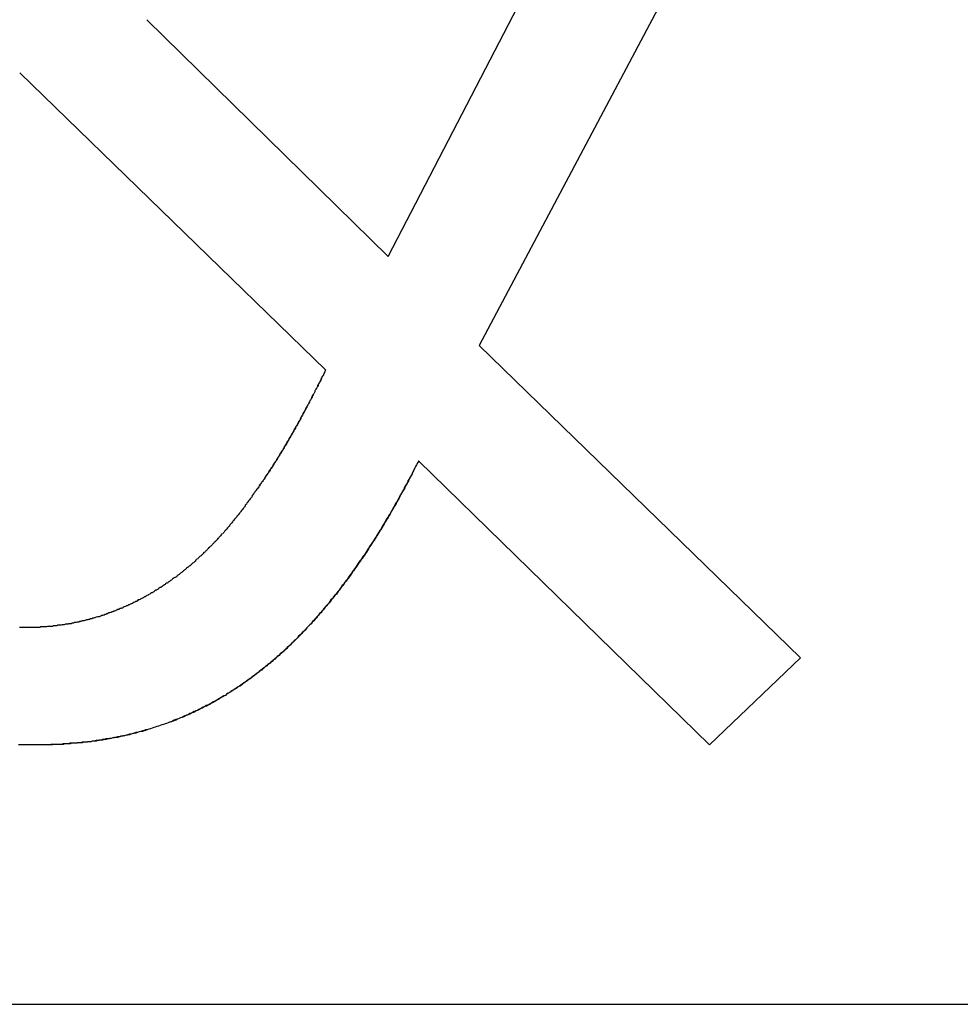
# Model space of a CAD drawing. Extents: x 1917 to 3682, y 1570 to 2675.
# Tile 97 of 166: x 1989.4 to 1991.14, y 2402.95 to 2404.78. Entities that reach past the tile are written whole.
import ezdxf

# ---------------------------------------------------------------- set-up
doc = ezdxf.new("R2010")
doc.units = 0
doc.header["$MEASUREMENT"] = 0
doc.layers.add('KF_SEQUENZA_10_NW_FRONT', color=7, linetype='CONTINUOUS')
doc.layers.add('KF_SEQUENZA_5_NW_REAR', color=7, linetype='CONTINUOUS')

# ---------------------------------------------------------------- blocks, each defined once
blk = doc.blocks.new('KF_SEQUENZA_5_NW_FRONT')
at = {"layer": 'KF_SEQUENZA_10_NW_FRONT'}
for p, q in [((-113.1958, -248.0996), (-112.8536, -247.4387)), ((-113.1958, -248.0996), (-112.8536, -247.4387)), ((-112.5889, -247.4387), (-113.0266, -248.2646)), ((-112.5889, -247.4387), (-113.0266, -248.2646)), ((-113.6435, -247.6602), (-113.1958, -248.0996)), ((-113.6435, -247.6602), (-113.1958, -248.0996)), ((-113.8795, -247.7587), (-113.3118, -248.3102)), ((-113.8795, -247.7587), (-113.3118, -248.3102)), ((-113.0266, -248.2646), (-112.4305, -248.8445)), ((-113.0266, -248.2646), (-112.4305, -248.8445)), ((-112.5995, -249.0059), (-113.1394, -248.4789)), ((-112.5995, -249.0059), (-113.1394, -248.4789)), ((-112.4305, -248.8445), (-112.5995, -249.0059)), ((-112.4305, -248.8445), (-112.5995, -249.0059)), ((-110.5963, -249.4875), (-115.1008, -249.4875)), ((-110.5963, -249.4875), (-115.1008, -249.4875))]:
    blk.add_line(p, q, dxfattribs=at)
for points in [[(-113.862, -249.006, 0), (-113.866, -249.006, 0), (-113.87, -249.006, 0), (-113.874, -249.006, 0), (-113.878, -249.006, 0), (-113.882, -249.006, 0)], [(-113.862, -249.006, 0), (-113.866, -249.006, 0), (-113.87, -249.006, 0), (-113.874, -249.006, 0), (-113.878, -249.006, 0), (-113.882, -249.006, 0)], [(-113.869, -248.788, 0), (-113.872, -248.788, 0), (-113.874, -248.788, 0), (-113.877, -248.788, 0), (-113.88, -248.788, 0)], [(-113.869, -248.788, 0), (-113.872, -248.788, 0), (-113.874, -248.788, 0), (-113.877, -248.788, 0), (-113.88, -248.788, 0)], [(-113.312, -248.31, 0), (-113.313, -248.312, 0), (-113.314, -248.314, 0), (-113.314, -248.315, 0), (-113.315, -248.317, 0), (-113.316, -248.319, 0), (-113.317, -248.321, 0), (-113.318, -248.322, 0), (-113.319, -248.324, 0), (-113.32, -248.326, 0), (-113.32, -248.327, 0), (-113.321, -248.329, 0), (-113.322, -248.331, 0), (-113.323, -248.333, 0), (-113.324, -248.334, 0), (-113.325, -248.336, 0), (-113.326, -248.338, 0), (-113.326, -248.339, 0), (-113.327, -248.341, 0), (-113.328, -248.343, 0), (-113.329, -248.344, 0), (-113.33, -248.346, 0), (-113.331, -248.348, 0), (-113.332, -248.349, 0), (-113.332, -248.351, 0), (-113.333, -248.353, 0), (-113.334, -248.354, 0), (-113.335, -248.356, 0), (-113.336, -248.357, 0), (-113.337, -248.359, 0), (-113.337, -248.361, 0), (-113.338, -248.362, 0), (-113.339, -248.364, 0), (-113.34, -248.366, 0), (-113.341, -248.367, 0), (-113.342, -248.369, 0), (-113.342, -248.37, 0), (-113.343, -248.372, 0), (-113.344, -248.374, 0), (-113.345, -248.375, 0), (-113.346, -248.377, 0), (-113.347, -248.378, 0), (-113.347, -248.38, 0), (-113.348, -248.381, 0), (-113.349, -248.383, 0), (-113.35, -248.385, 0), (-113.351, -248.386, 0), (-113.352, -248.388, 0), (-113.353, -248.389, 0), (-113.353, -248.391, 0), (-113.354, -248.392, 0), (-113.355, -248.394, 0), (-113.356, -248.395, 0), (-113.357, -248.397, 0), (-113.358, -248.399, 0), (-113.358, -248.4, 0), (-113.359, -248.402, 0), (-113.36, -248.403, 0), (-113.361, -248.405, 0), (-113.362, -248.406, 0), (-113.363, -248.408, 0), (-113.363, -248.409, 0), (-113.364, -248.411, 0), (-113.365, -248.412, 0), (-113.366, -248.414, 0), (-113.367, -248.415, 0), (-113.368, -248.417, 0), (-113.368, -248.418, 0), (-113.369, -248.42, 0), (-113.37, -248.421, 0), (-113.371, -248.423, 0), (-113.372, -248.424, 0), (-113.373, -248.426, 0), (-113.373, -248.427, 0), (-113.374, -248.429, 0), (-113.375, -248.43, 0), (-113.376, -248.432, 0), (-113.377, -248.433, 0), (-113.378, -248.434, 0), (-113.378, -248.436, 0), (-113.379, -248.437, 0), (-113.38, -248.439, 0), (-113.381, -248.44, 0), (-113.382, -248.442, 0), (-113.383, -248.443, 0), (-113.384, -248.445, 0), (-113.384, -248.446, 0), (-113.385, -248.448, 0), (-113.386, -248.449, 0), (-113.387, -248.45, 0), (-113.388, -248.452, 0), (-113.389, -248.453, 0), (-113.389, -248.455, 0), (-113.39, -248.456, 0), (-113.391, -248.458, 0), (-113.392, -248.459, 0), (-113.393, -248.46, 0), (-113.394, -248.462, 0), (-113.395, -248.463, 0), (-113.395, -248.465, 0), (-113.396, -248.466, 0), (-113.397, -248.467, 0), (-113.398, -248.469, 0), (-113.399, -248.47, 0), (-113.4, -248.472, 0), (-113.401, -248.473, 0), (-113.401, -248.474, 0), (-113.402, -248.476, 0), (-113.403, -248.477, 0), (-113.404, -248.479, 0), (-113.405, -248.48, 0), (-113.406, -248.481, 0), (-113.407, -248.483, 0), (-113.408, -248.484, 0), (-113.408, -248.485, 0), (-113.409, -248.487, 0), (-113.41, -248.488, 0), (-113.411, -248.49, 0), (-113.412, -248.491, 0), (-113.413, -248.492, 0), (-113.414, -248.494, 0), (-113.415, -248.495, 0), (-113.415, -248.496, 0), (-113.416, -248.498, 0), (-113.417, -248.499, 0), (-113.418, -248.5, 0), (-113.419, -248.502, 0), (-113.42, -248.503, 0), (-113.421, -248.504, 0), (-113.422, -248.506, 0), (-113.423, -248.507, 0), (-113.424, -248.508, 0), (-113.424, -248.51, 0), (-113.425, -248.511, 0), (-113.426, -248.513, 0), (-113.427, -248.514, 0), (-113.428, -248.515, 0), (-113.429, -248.517, 0), (-113.43, -248.518, 0), (-113.431, -248.519, 0), (-113.432, -248.521, 0), (-113.433, -248.522, 0), (-113.434, -248.523, 0), (-113.434, -248.525, 0), (-113.435, -248.526, 0), (-113.436, -248.527, 0), (-113.437, -248.528, 0), (-113.438, -248.53, 0), (-113.439, -248.531, 0), (-113.44, -248.532, 0), (-113.441, -248.534, 0), (-113.442, -248.535, 0), (-113.443, -248.536, 0), (-113.444, -248.538, 0), (-113.445, -248.539, 0), (-113.446, -248.54, 0), (-113.447, -248.542, 0), (-113.448, -248.543, 0), (-113.448, -248.544, 0), (-113.449, -248.546, 0)], [(-113.312, -248.31, 0), (-113.313, -248.312, 0), (-113.314, -248.314, 0), (-113.314, -248.315, 0), (-113.315, -248.317, 0), (-113.316, -248.319, 0), (-113.317, -248.321, 0), (-113.318, -248.322, 0), (-113.319, -248.324, 0), (-113.32, -248.326, 0), (-113.321, -248.328, 0), (-113.321, -248.329, 0), (-113.322, -248.331, 0), (-113.323, -248.333, 0), (-113.324, -248.334, 0), (-113.325, -248.336, 0), (-113.326, -248.338, 0), (-113.327, -248.339, 0), (-113.327, -248.341, 0), (-113.328, -248.343, 0), (-113.329, -248.344, 0), (-113.33, -248.346, 0), (-113.331, -248.348, 0), (-113.332, -248.349, 0), (-113.332, -248.351, 0), (-113.333, -248.353, 0), (-113.334, -248.354, 0), (-113.335, -248.356, 0), (-113.336, -248.358, 0), (-113.337, -248.359, 0), (-113.338, -248.361, 0), (-113.338, -248.363, 0), (-113.339, -248.364, 0), (-113.34, -248.366, 0), (-113.341, -248.367, 0), (-113.342, -248.369, 0), (-113.343, -248.371, 0), (-113.343, -248.372, 0), (-113.344, -248.374, 0), (-113.345, -248.375, 0), (-113.346, -248.377, 0), (-113.347, -248.379, 0), (-113.348, -248.38, 0), (-113.349, -248.382, 0), (-113.349, -248.383, 0), (-113.35, -248.385, 0), (-113.351, -248.387, 0), (-113.352, -248.388, 0), (-113.353, -248.39, 0), (-113.354, -248.391, 0), (-113.354, -248.393, 0), (-113.355, -248.394, 0), (-113.356, -248.396, 0), (-113.357, -248.397, 0), (-113.358, -248.399, 0), (-113.359, -248.401, 0), (-113.359, -248.402, 0), (-113.36, -248.404, 0), (-113.361, -248.405, 0), (-113.362, -248.407, 0), (-113.363, -248.408, 0), (-113.364, -248.41, 0), (-113.364, -248.411, 0), (-113.365, -248.413, 0), (-113.366, -248.414, 0), (-113.367, -248.416, 0), (-113.368, -248.417, 0), (-113.369, -248.419, 0), (-113.37, -248.42, 0), (-113.37, -248.422, 0), (-113.371, -248.423, 0), (-113.372, -248.425, 0), (-113.373, -248.426, 0), (-113.374, -248.428, 0), (-113.375, -248.429, 0), (-113.375, -248.431, 0), (-113.376, -248.432, 0), (-113.377, -248.434, 0), (-113.378, -248.435, 0), (-113.379, -248.436, 0), (-113.38, -248.438, 0), (-113.38, -248.439, 0), (-113.381, -248.441, 0), (-113.382, -248.442, 0), (-113.383, -248.444, 0), (-113.384, -248.445, 0), (-113.385, -248.447, 0), (-113.386, -248.448, 0), (-113.386, -248.449, 0), (-113.387, -248.451, 0), (-113.388, -248.452, 0), (-113.389, -248.454, 0), (-113.39, -248.455, 0), (-113.391, -248.457, 0), (-113.391, -248.458, 0), (-113.392, -248.459, 0), (-113.393, -248.461, 0), (-113.394, -248.462, 0), (-113.395, -248.464, 0), (-113.396, -248.465, 0), (-113.397, -248.466, 0), (-113.397, -248.468, 0), (-113.398, -248.469, 0), (-113.399, -248.471, 0), (-113.4, -248.472, 0), (-113.401, -248.473, 0), (-113.402, -248.475, 0), (-113.403, -248.476, 0), (-113.403, -248.478, 0), (-113.404, -248.479, 0), (-113.405, -248.48, 0), (-113.406, -248.482, 0), (-113.407, -248.483, 0), (-113.408, -248.484, 0), (-113.409, -248.486, 0), (-113.41, -248.487, 0), (-113.41, -248.488, 0), (-113.411, -248.49, 0), (-113.412, -248.491, 0), (-113.413, -248.493, 0), (-113.414, -248.494, 0), (-113.415, -248.495, 0), (-113.416, -248.497, 0), (-113.417, -248.498, 0), (-113.417, -248.499, 0), (-113.418, -248.501, 0), (-113.419, -248.502, 0), (-113.42, -248.503, 0), (-113.421, -248.505, 0), (-113.422, -248.506, 0), (-113.423, -248.507, 0), (-113.424, -248.509, 0), (-113.425, -248.51, 0), (-113.425, -248.511, 0), (-113.426, -248.513, 0), (-113.427, -248.514, 0), (-113.428, -248.515, 0), (-113.429, -248.517, 0), (-113.43, -248.518, 0), (-113.431, -248.519, 0), (-113.432, -248.521, 0), (-113.433, -248.522, 0), (-113.434, -248.523, 0), (-113.435, -248.525, 0), (-113.435, -248.526, 0), (-113.436, -248.527, 0), (-113.437, -248.529, 0), (-113.438, -248.53, 0), (-113.439, -248.531, 0), (-113.44, -248.533, 0), (-113.441, -248.534, 0), (-113.442, -248.535, 0), (-113.443, -248.536, 0), (-113.444, -248.538, 0), (-113.445, -248.539, 0), (-113.446, -248.54, 0), (-113.447, -248.542, 0), (-113.448, -248.543, 0), (-113.448, -248.544, 0), (-113.449, -248.546, 0)], [(-113.139, -248.479, 0), (-113.141, -248.482, 0), (-113.143, -248.486, 0), (-113.145, -248.489, 0), (-113.146, -248.492, 0), (-113.148, -248.496, 0), (-113.15, -248.499, 0), (-113.151, -248.502, 0), (-113.153, -248.506, 0), (-113.155, -248.509, 0), (-113.157, -248.512, 0), (-113.158, -248.516, 0), (-113.16, -248.519, 0), (-113.162, -248.522, 0), (-113.164, -248.526, 0), (-113.165, -248.529, 0), (-113.167, -248.532, 0), (-113.169, -248.535, 0), (-113.171, -248.539, 0), (-113.173, -248.542, 0), (-113.174, -248.545, 0), (-113.176, -248.548, 0), (-113.178, -248.551, 0), (-113.18, -248.555, 0), (-113.181, -248.558, 0), (-113.183, -248.561, 0), (-113.185, -248.564, 0), (-113.187, -248.567, 0), (-113.189, -248.571, 0), (-113.191, -248.574, 0), (-113.192, -248.577, 0), (-113.194, -248.58, 0), (-113.196, -248.583, 0), (-113.198, -248.586, 0), (-113.2, -248.589, 0), (-113.202, -248.593, 0), (-113.203, -248.596, 0), (-113.205, -248.599, 0), (-113.207, -248.602, 0), (-113.209, -248.605, 0), (-113.211, -248.608, 0), (-113.213, -248.611, 0), (-113.215, -248.614, 0), (-113.217, -248.617, 0), (-113.218, -248.62, 0), (-113.22, -248.623, 0), (-113.222, -248.626, 0), (-113.224, -248.629, 0), (-113.226, -248.632, 0), (-113.228, -248.635, 0), (-113.23, -248.638, 0), (-113.232, -248.641, 0), (-113.234, -248.644, 0), (-113.236, -248.647, 0), (-113.238, -248.65, 0), (-113.24, -248.653, 0), (-113.242, -248.656, 0), (-113.244, -248.659, 0), (-113.246, -248.662, 0), (-113.248, -248.664, 0), (-113.25, -248.667, 0), (-113.252, -248.67, 0), (-113.254, -248.673, 0), (-113.256, -248.676, 0), (-113.258, -248.679, 0), (-113.26, -248.682, 0), (-113.262, -248.684, 0), (-113.264, -248.687, 0), (-113.266, -248.69, 0), (-113.268, -248.693, 0), (-113.27, -248.696, 0), (-113.272, -248.699, 0), (-113.274, -248.701, 0), (-113.276, -248.704, 0), (-113.278, -248.707, 0), (-113.28, -248.71, 0), (-113.282, -248.712, 0), (-113.284, -248.715, 0), (-113.286, -248.718, 0), (-113.288, -248.72, 0), (-113.29, -248.723, 0), (-113.292, -248.726, 0), (-113.295, -248.728, 0), (-113.297, -248.731, 0), (-113.299, -248.734, 0), (-113.301, -248.736, 0), (-113.303, -248.739, 0), (-113.305, -248.742, 0), (-113.307, -248.744, 0), (-113.31, -248.747, 0), (-113.312, -248.749, 0), (-113.314, -248.752, 0), (-113.316, -248.755, 0), (-113.318, -248.757, 0), (-113.32, -248.76, 0), (-113.323, -248.762, 0), (-113.325, -248.765, 0), (-113.327, -248.767, 0), (-113.329, -248.77, 0), (-113.331, -248.772, 0), (-113.334, -248.775, 0), (-113.336, -248.777, 0), (-113.338, -248.78, 0), (-113.34, -248.782, 0), (-113.343, -248.785, 0), (-113.345, -248.787, 0), (-113.347, -248.789, 0), (-113.349, -248.792, 0), (-113.352, -248.794, 0), (-113.354, -248.797, 0), (-113.356, -248.799, 0), (-113.358, -248.801, 0), (-113.361, -248.804, 0), (-113.363, -248.806, 0), (-113.365, -248.808, 0), (-113.368, -248.811, 0), (-113.37, -248.813, 0), (-113.372, -248.815, 0), (-113.375, -248.818, 0), (-113.377, -248.82, 0), (-113.379, -248.822, 0), (-113.382, -248.824, 0), (-113.384, -248.827, 0), (-113.386, -248.829, 0), (-113.389, -248.831, 0), (-113.391, -248.833, 0), (-113.394, -248.835, 0), (-113.396, -248.837, 0), (-113.398, -248.84, 0), (-113.401, -248.842, 0), (-113.403, -248.844, 0), (-113.406, -248.846, 0), (-113.408, -248.848, 0), (-113.41, -248.85, 0), (-113.413, -248.852, 0), (-113.415, -248.854, 0), (-113.418, -248.856, 0), (-113.42, -248.858, 0), (-113.423, -248.86, 0), (-113.425, -248.862, 0), (-113.428, -248.865, 0), (-113.43, -248.866, 0), (-113.433, -248.868, 0), (-113.435, -248.87, 0), (-113.438, -248.872, 0), (-113.44, -248.874, 0), (-113.443, -248.876, 0), (-113.445, -248.878, 0), (-113.448, -248.88, 0), (-113.45, -248.882, 0), (-113.453, -248.884, 0), (-113.456, -248.886, 0), (-113.458, -248.888, 0), (-113.461, -248.889, 0), (-113.463, -248.891, 0), (-113.466, -248.893, 0), (-113.468, -248.895, 0), (-113.471, -248.897, 0), (-113.474, -248.898, 0), (-113.476, -248.9, 0), (-113.479, -248.902, 0), (-113.482, -248.903, 0), (-113.484, -248.905, 0), (-113.487, -248.907, 0), (-113.49, -248.909, 0), (-113.492, -248.91, 0), (-113.495, -248.912, 0), (-113.498, -248.914, 0), (-113.5, -248.915, 0), (-113.503, -248.917, 0), (-113.506, -248.918, 0), (-113.508, -248.92, 0), (-113.511, -248.922, 0), (-113.514, -248.923, 0), (-113.516, -248.925, 0), (-113.519, -248.926, 0), (-113.522, -248.928, 0), (-113.525, -248.929, 0), (-113.527, -248.931, 0), (-113.53, -248.932, 0), (-113.533, -248.934, 0), (-113.536, -248.935, 0), (-113.538, -248.936, 0), (-113.541, -248.938, 0), (-113.544, -248.939, 0), (-113.547, -248.941, 0), (-113.55, -248.942, 0), (-113.552, -248.943, 0), (-113.555, -248.945, 0), (-113.558, -248.946, 0), (-113.561, -248.947, 0), (-113.564, -248.949, 0), (-113.567, -248.95, 0), (-113.569, -248.951, 0), (-113.572, -248.952, 0), (-113.575, -248.954, 0), (-113.578, -248.955, 0), (-113.581, -248.956, 0), (-113.584, -248.957, 0), (-113.587, -248.958, 0), (-113.59, -248.96, 0), (-113.592, -248.961, 0), (-113.595, -248.962, 0), (-113.598, -248.963, 0), (-113.601, -248.964, 0), (-113.604, -248.965, 0), (-113.607, -248.966, 0), (-113.61, -248.967, 0), (-113.613, -248.968, 0), (-113.616, -248.969, 0), (-113.619, -248.97, 0), (-113.622, -248.971, 0), (-113.625, -248.972, 0), (-113.628, -248.973, 0), (-113.631, -248.974, 0), (-113.634, -248.975, 0), (-113.637, -248.976, 0), (-113.64, -248.977, 0), (-113.643, -248.978, 0), (-113.646, -248.979, 0), (-113.649, -248.98, 0), (-113.652, -248.981, 0), (-113.655, -248.981, 0), (-113.658, -248.982, 0), (-113.661, -248.983, 0), (-113.664, -248.984, 0), (-113.667, -248.985, 0), (-113.67, -248.985, 0), (-113.673, -248.986, 0), (-113.676, -248.987, 0), (-113.679, -248.988, 0), (-113.682, -248.988, 0), (-113.685, -248.989, 0), (-113.688, -248.99, 0), (-113.691, -248.99, 0), (-113.694, -248.991, 0), (-113.698, -248.992, 0), (-113.701, -248.992, 0), (-113.704, -248.993, 0), (-113.707, -248.993, 0), (-113.71, -248.994, 0), (-113.713, -248.995, 0), (-113.716, -248.995, 0), (-113.719, -248.996, 0), (-113.723, -248.996, 0), (-113.726, -248.997, 0), (-113.729, -248.997, 0), (-113.732, -248.998, 0), (-113.735, -248.998, 0), (-113.738, -248.999, 0), (-113.741, -248.999, 0), (-113.745, -248.999, 0), (-113.748, -249, 0), (-113.751, -249, 0), (-113.754, -249.001, 0), (-113.757, -249.001, 0), (-113.761, -249.001, 0), (-113.764, -249.002, 0), (-113.767, -249.002, 0), (-113.77, -249.002, 0), (-113.773, -249.003, 0), (-113.777, -249.003, 0), (-113.78, -249.003, 0), (-113.783, -249.003, 0), (-113.786, -249.004, 0), (-113.79, -249.004, 0), (-113.793, -249.004, 0), (-113.796, -249.004, 0), (-113.799, -249.005, 0), (-113.803, -249.005, 0), (-113.806, -249.005, 0), (-113.809, -249.005, 0), (-113.812, -249.005, 0), (-113.816, -249.005, 0), (-113.819, -249.006, 0), (-113.822, -249.006, 0), (-113.826, -249.006, 0), (-113.829, -249.006, 0), (-113.832, -249.006, 0), (-113.835, -249.006, 0), (-113.839, -249.006, 0), (-113.842, -249.006, 0), (-113.845, -249.006, 0), (-113.849, -249.006, 0), (-113.852, -249.006, 0), (-113.855, -249.006, 0), (-113.859, -249.006, 0), (-113.862, -249.006, 0)], [(-113.139, -248.479, 0), (-113.141, -248.482, 0), (-113.143, -248.486, 0), (-113.145, -248.489, 0), (-113.146, -248.492, 0), (-113.148, -248.496, 0), (-113.15, -248.499, 0), (-113.151, -248.503, 0), (-113.153, -248.506, 0), (-113.155, -248.509, 0), (-113.157, -248.513, 0), (-113.159, -248.516, 0), (-113.16, -248.519, 0), (-113.162, -248.523, 0), (-113.164, -248.526, 0), (-113.166, -248.529, 0), (-113.167, -248.532, 0), (-113.169, -248.536, 0), (-113.171, -248.539, 0), (-113.173, -248.542, 0), (-113.175, -248.545, 0), (-113.176, -248.549, 0), (-113.178, -248.552, 0), (-113.18, -248.555, 0), (-113.182, -248.558, 0), (-113.184, -248.562, 0), (-113.185, -248.565, 0), (-113.187, -248.568, 0), (-113.189, -248.571, 0), (-113.191, -248.574, 0), (-113.193, -248.578, 0), (-113.195, -248.581, 0), (-113.196, -248.584, 0), (-113.198, -248.587, 0), (-113.2, -248.59, 0), (-113.202, -248.593, 0), (-113.204, -248.596, 0), (-113.206, -248.599, 0), (-113.208, -248.603, 0), (-113.209, -248.606, 0), (-113.211, -248.609, 0), (-113.213, -248.612, 0), (-113.215, -248.615, 0), (-113.217, -248.618, 0), (-113.219, -248.621, 0), (-113.221, -248.624, 0), (-113.223, -248.627, 0), (-113.225, -248.63, 0), (-113.227, -248.633, 0), (-113.229, -248.636, 0), (-113.231, -248.639, 0), (-113.232, -248.642, 0), (-113.234, -248.645, 0), (-113.236, -248.648, 0), (-113.238, -248.651, 0), (-113.24, -248.654, 0), (-113.242, -248.657, 0), (-113.244, -248.66, 0), (-113.246, -248.662, 0), (-113.248, -248.665, 0), (-113.25, -248.668, 0), (-113.252, -248.671, 0), (-113.254, -248.674, 0), (-113.256, -248.677, 0), (-113.258, -248.68, 0), (-113.26, -248.683, 0), (-113.262, -248.685, 0), (-113.264, -248.688, 0), (-113.266, -248.691, 0), (-113.268, -248.694, 0), (-113.27, -248.697, 0), (-113.272, -248.699, 0), (-113.274, -248.702, 0), (-113.277, -248.705, 0), (-113.279, -248.708, 0), (-113.281, -248.71, 0), (-113.283, -248.713, 0), (-113.285, -248.716, 0), (-113.287, -248.719, 0), (-113.289, -248.721, 0), (-113.291, -248.724, 0), (-113.293, -248.727, 0), (-113.295, -248.729, 0), (-113.297, -248.732, 0), (-113.3, -248.735, 0), (-113.302, -248.737, 0), (-113.304, -248.74, 0), (-113.306, -248.743, 0), (-113.308, -248.745, 0), (-113.31, -248.748, 0), (-113.312, -248.75, 0), (-113.315, -248.753, 0), (-113.317, -248.756, 0), (-113.319, -248.758, 0), (-113.321, -248.761, 0), (-113.323, -248.763, 0), (-113.326, -248.766, 0), (-113.328, -248.768, 0), (-113.33, -248.771, 0), (-113.332, -248.773, 0), (-113.334, -248.776, 0), (-113.337, -248.778, 0), (-113.339, -248.781, 0), (-113.341, -248.783, 0), (-113.343, -248.785, 0), (-113.346, -248.788, 0), (-113.348, -248.79, 0), (-113.35, -248.793, 0), (-113.352, -248.795, 0), (-113.355, -248.797, 0), (-113.357, -248.8, 0), (-113.359, -248.802, 0), (-113.362, -248.804, 0), (-113.364, -248.807, 0), (-113.366, -248.809, 0), (-113.368, -248.811, 0), (-113.371, -248.814, 0), (-113.373, -248.816, 0), (-113.375, -248.818, 0), (-113.378, -248.82, 0), (-113.38, -248.823, 0), (-113.383, -248.825, 0), (-113.385, -248.827, 0), (-113.387, -248.829, 0), (-113.39, -248.832, 0), (-113.392, -248.834, 0), (-113.394, -248.836, 0), (-113.397, -248.838, 0), (-113.399, -248.84, 0), (-113.402, -248.842, 0), (-113.404, -248.844, 0), (-113.406, -248.847, 0), (-113.409, -248.849, 0), (-113.411, -248.851, 0), (-113.414, -248.853, 0), (-113.416, -248.855, 0), (-113.419, -248.857, 0), (-113.421, -248.859, 0), (-113.424, -248.861, 0), (-113.426, -248.863, 0), (-113.429, -248.865, 0), (-113.431, -248.867, 0), (-113.434, -248.869, 0), (-113.436, -248.871, 0), (-113.439, -248.873, 0), (-113.441, -248.875, 0), (-113.444, -248.877, 0), (-113.446, -248.878, 0), (-113.449, -248.88, 0), (-113.451, -248.882, 0), (-113.454, -248.884, 0), (-113.456, -248.886, 0), (-113.459, -248.888, 0), (-113.462, -248.89, 0), (-113.464, -248.891, 0), (-113.467, -248.893, 0), (-113.469, -248.895, 0), (-113.472, -248.897, 0), (-113.474, -248.898, 0), (-113.477, -248.9, 0), (-113.48, -248.902, 0), (-113.482, -248.904, 0), (-113.485, -248.905, 0), (-113.488, -248.907, 0), (-113.49, -248.909, 0), (-113.493, -248.91, 0), (-113.496, -248.912, 0), (-113.498, -248.914, 0), (-113.501, -248.915, 0), (-113.504, -248.917, 0), (-113.506, -248.918, 0), (-113.509, -248.92, 0), (-113.512, -248.922, 0), (-113.514, -248.923, 0), (-113.517, -248.925, 0), (-113.52, -248.926, 0), (-113.523, -248.928, 0), (-113.525, -248.929, 0), (-113.528, -248.931, 0), (-113.531, -248.932, 0), (-113.534, -248.933, 0), (-113.536, -248.935, 0), (-113.539, -248.936, 0), (-113.542, -248.938, 0), (-113.545, -248.939, 0), (-113.547, -248.94, 0), (-113.55, -248.942, 0), (-113.553, -248.943, 0), (-113.556, -248.944, 0), (-113.559, -248.946, 0), (-113.561, -248.947, 0), (-113.564, -248.948, 0), (-113.567, -248.95, 0), (-113.57, -248.951, 0), (-113.573, -248.952, 0), (-113.576, -248.953, 0), (-113.578, -248.955, 0), (-113.581, -248.956, 0), (-113.584, -248.957, 0), (-113.587, -248.958, 0), (-113.59, -248.959, 0), (-113.593, -248.96, 0), (-113.596, -248.962, 0), (-113.599, -248.963, 0), (-113.602, -248.964, 0), (-113.604, -248.965, 0), (-113.607, -248.966, 0), (-113.61, -248.967, 0), (-113.613, -248.968, 0), (-113.616, -248.969, 0), (-113.619, -248.97, 0), (-113.622, -248.971, 0), (-113.625, -248.972, 0), (-113.628, -248.973, 0), (-113.631, -248.974, 0), (-113.634, -248.975, 0), (-113.637, -248.976, 0), (-113.64, -248.977, 0), (-113.643, -248.978, 0), (-113.646, -248.978, 0), (-113.649, -248.979, 0), (-113.652, -248.98, 0), (-113.655, -248.981, 0), (-113.658, -248.982, 0), (-113.661, -248.983, 0), (-113.664, -248.983, 0), (-113.667, -248.984, 0), (-113.67, -248.985, 0), (-113.673, -248.986, 0), (-113.676, -248.986, 0), (-113.679, -248.987, 0), (-113.682, -248.988, 0), (-113.685, -248.989, 0), (-113.688, -248.989, 0), (-113.692, -248.99, 0), (-113.695, -248.991, 0), (-113.698, -248.991, 0), (-113.701, -248.992, 0), (-113.704, -248.992, 0), (-113.707, -248.993, 0), (-113.71, -248.994, 0), (-113.713, -248.994, 0), (-113.716, -248.995, 0), (-113.72, -248.995, 0), (-113.723, -248.996, 0), (-113.726, -248.996, 0), (-113.729, -248.997, 0), (-113.732, -248.997, 0), (-113.735, -248.998, 0), (-113.738, -248.998, 0), (-113.742, -248.999, 0), (-113.745, -248.999, 0), (-113.748, -249, 0), (-113.751, -249, 0), (-113.754, -249, 0), (-113.757, -249.001, 0), (-113.761, -249.001, 0), (-113.764, -249.001, 0), (-113.767, -249.002, 0), (-113.77, -249.002, 0), (-113.773, -249.002, 0), (-113.777, -249.003, 0), (-113.78, -249.003, 0), (-113.783, -249.003, 0), (-113.786, -249.003, 0), (-113.79, -249.004, 0), (-113.793, -249.004, 0), (-113.796, -249.004, 0), (-113.799, -249.004, 0), (-113.803, -249.005, 0), (-113.806, -249.005, 0), (-113.809, -249.005, 0), (-113.812, -249.005, 0), (-113.816, -249.005, 0), (-113.819, -249.005, 0), (-113.822, -249.005, 0), (-113.826, -249.006, 0), (-113.829, -249.006, 0), (-113.832, -249.006, 0), (-113.835, -249.006, 0), (-113.839, -249.006, 0), (-113.842, -249.006, 0), (-113.845, -249.006, 0), (-113.849, -249.006, 0), (-113.852, -249.006, 0), (-113.855, -249.006, 0), (-113.859, -249.006, 0), (-113.862, -249.006, 0)], [(-113.449, -248.546, 0), (-113.45, -248.547, 0), (-113.451, -248.548, 0), (-113.452, -248.549, 0), (-113.453, -248.551, 0), (-113.454, -248.552, 0), (-113.455, -248.553, 0), (-113.456, -248.555, 0), (-113.457, -248.556, 0), (-113.458, -248.557, 0), (-113.459, -248.559, 0), (-113.46, -248.56, 0), (-113.461, -248.561, 0), (-113.461, -248.562, 0), (-113.462, -248.564, 0), (-113.463, -248.565, 0), (-113.464, -248.566, 0), (-113.465, -248.567, 0), (-113.466, -248.569, 0), (-113.467, -248.57, 0), (-113.468, -248.571, 0), (-113.469, -248.573, 0), (-113.47, -248.574, 0), (-113.471, -248.575, 0), (-113.472, -248.576, 0), (-113.473, -248.578, 0), (-113.474, -248.579, 0), (-113.475, -248.58, 0), (-113.476, -248.581, 0), (-113.477, -248.583, 0), (-113.478, -248.584, 0), (-113.479, -248.585, 0), (-113.48, -248.586, 0), (-113.481, -248.587, 0), (-113.482, -248.589, 0), (-113.483, -248.59, 0), (-113.484, -248.591, 0), (-113.485, -248.592, 0), (-113.486, -248.594, 0), (-113.487, -248.595, 0), (-113.488, -248.596, 0), (-113.489, -248.597, 0), (-113.49, -248.598, 0), (-113.491, -248.6, 0), (-113.492, -248.601, 0), (-113.493, -248.602, 0), (-113.494, -248.603, 0), (-113.495, -248.605, 0), (-113.496, -248.606, 0), (-113.497, -248.607, 0), (-113.498, -248.608, 0), (-113.499, -248.609, 0), (-113.5, -248.611, 0), (-113.501, -248.612, 0), (-113.502, -248.613, 0), (-113.503, -248.614, 0), (-113.505, -248.615, 0), (-113.506, -248.616, 0), (-113.507, -248.618, 0), (-113.508, -248.619, 0), (-113.509, -248.62, 0), (-113.51, -248.621, 0), (-113.511, -248.622, 0), (-113.512, -248.623, 0), (-113.513, -248.625, 0), (-113.514, -248.626, 0), (-113.515, -248.627, 0), (-113.516, -248.628, 0), (-113.517, -248.629, 0), (-113.519, -248.63, 0), (-113.52, -248.632, 0), (-113.521, -248.633, 0), (-113.522, -248.634, 0), (-113.523, -248.635, 0), (-113.524, -248.636, 0), (-113.525, -248.637, 0), (-113.526, -248.638, 0), (-113.527, -248.639, 0), (-113.529, -248.641, 0), (-113.53, -248.642, 0), (-113.531, -248.643, 0), (-113.532, -248.644, 0), (-113.533, -248.645, 0), (-113.534, -248.646, 0), (-113.535, -248.647, 0), (-113.536, -248.648, 0), (-113.538, -248.649, 0), (-113.539, -248.651, 0), (-113.54, -248.652, 0), (-113.541, -248.653, 0), (-113.542, -248.654, 0), (-113.543, -248.655, 0), (-113.545, -248.656, 0), (-113.546, -248.657, 0), (-113.547, -248.658, 0), (-113.548, -248.659, 0), (-113.549, -248.66, 0), (-113.55, -248.661, 0), (-113.552, -248.662, 0), (-113.553, -248.663, 0), (-113.554, -248.665, 0), (-113.555, -248.666, 0), (-113.556, -248.667, 0), (-113.557, -248.668, 0), (-113.559, -248.669, 0), (-113.56, -248.67, 0), (-113.561, -248.671, 0), (-113.562, -248.672, 0), (-113.563, -248.673, 0), (-113.565, -248.674, 0), (-113.566, -248.675, 0), (-113.567, -248.676, 0), (-113.568, -248.677, 0), (-113.57, -248.678, 0), (-113.571, -248.679, 0), (-113.572, -248.68, 0), (-113.573, -248.681, 0), (-113.574, -248.682, 0), (-113.576, -248.683, 0), (-113.577, -248.684, 0), (-113.578, -248.685, 0), (-113.579, -248.686, 0), (-113.581, -248.687, 0), (-113.582, -248.688, 0), (-113.583, -248.689, 0), (-113.584, -248.69, 0), (-113.586, -248.691, 0), (-113.587, -248.692, 0), (-113.588, -248.693, 0), (-113.589, -248.694, 0), (-113.591, -248.695, 0), (-113.592, -248.695, 0), (-113.593, -248.696, 0), (-113.595, -248.697, 0), (-113.596, -248.698, 0), (-113.597, -248.699, 0), (-113.598, -248.7, 0), (-113.6, -248.701, 0), (-113.601, -248.702, 0), (-113.602, -248.703, 0), (-113.604, -248.704, 0), (-113.605, -248.705, 0), (-113.606, -248.706, 0), (-113.607, -248.706, 0), (-113.609, -248.707, 0), (-113.61, -248.708, 0), (-113.611, -248.709, 0), (-113.613, -248.71, 0), (-113.614, -248.711, 0), (-113.615, -248.712, 0), (-113.617, -248.713, 0), (-113.618, -248.714, 0), (-113.619, -248.714, 0), (-113.621, -248.715, 0), (-113.622, -248.716, 0), (-113.623, -248.717, 0), (-113.625, -248.718, 0), (-113.626, -248.719, 0), (-113.627, -248.719, 0), (-113.629, -248.72, 0), (-113.63, -248.721, 0), (-113.631, -248.722, 0), (-113.633, -248.723, 0), (-113.634, -248.724, 0), (-113.636, -248.724, 0), (-113.637, -248.725, 0), (-113.638, -248.726, 0), (-113.64, -248.727, 0), (-113.641, -248.728, 0), (-113.642, -248.728, 0), (-113.644, -248.729, 0), (-113.645, -248.73, 0), (-113.647, -248.731, 0), (-113.648, -248.731, 0), (-113.649, -248.732, 0), (-113.651, -248.733, 0), (-113.652, -248.734, 0), (-113.653, -248.734, 0), (-113.655, -248.735, 0), (-113.656, -248.736, 0), (-113.658, -248.737, 0), (-113.659, -248.737, 0), (-113.66, -248.738, 0), (-113.662, -248.739, 0), (-113.663, -248.74, 0), (-113.665, -248.74, 0), (-113.666, -248.741, 0), (-113.668, -248.742, 0), (-113.669, -248.742, 0), (-113.67, -248.743, 0), (-113.672, -248.744, 0), (-113.673, -248.744, 0), (-113.675, -248.745, 0), (-113.676, -248.746, 0), (-113.678, -248.746, 0), (-113.679, -248.747, 0), (-113.68, -248.748, 0), (-113.682, -248.748, 0), (-113.683, -248.749, 0), (-113.685, -248.75, 0), (-113.686, -248.75, 0), (-113.688, -248.751, 0), (-113.689, -248.752, 0), (-113.691, -248.752, 0), (-113.692, -248.753, 0), (-113.693, -248.753, 0), (-113.695, -248.754, 0), (-113.696, -248.755, 0), (-113.698, -248.755, 0), (-113.699, -248.756, 0), (-113.701, -248.756, 0), (-113.702, -248.757, 0), (-113.704, -248.758, 0), (-113.705, -248.758, 0), (-113.707, -248.759, 0), (-113.708, -248.759, 0), (-113.71, -248.76, 0), (-113.711, -248.76, 0), (-113.713, -248.761, 0), (-113.714, -248.761, 0), (-113.716, -248.762, 0), (-113.717, -248.763, 0), (-113.718, -248.763, 0), (-113.72, -248.764, 0), (-113.721, -248.764, 0), (-113.723, -248.765, 0), (-113.724, -248.765, 0), (-113.726, -248.766, 0), (-113.727, -248.766, 0), (-113.729, -248.767, 0), (-113.73, -248.767, 0), (-113.732, -248.768, 0), (-113.734, -248.768, 0), (-113.735, -248.768, 0), (-113.737, -248.769, 0), (-113.738, -248.769, 0), (-113.74, -248.77, 0), (-113.741, -248.77, 0), (-113.743, -248.771, 0), (-113.744, -248.771, 0), (-113.746, -248.772, 0), (-113.747, -248.772, 0), (-113.749, -248.772, 0), (-113.75, -248.773, 0), (-113.752, -248.773, 0), (-113.753, -248.774, 0), (-113.755, -248.774, 0), (-113.756, -248.774, 0), (-113.758, -248.775, 0), (-113.759, -248.775, 0), (-113.761, -248.776, 0), (-113.763, -248.776, 0), (-113.764, -248.776, 0), (-113.766, -248.777, 0), (-113.767, -248.777, 0), (-113.769, -248.777, 0), (-113.77, -248.778, 0), (-113.772, -248.778, 0), (-113.773, -248.778, 0), (-113.775, -248.779, 0), (-113.776, -248.779, 0), (-113.778, -248.779, 0), (-113.78, -248.78, 0), (-113.781, -248.78, 0), (-113.783, -248.78, 0), (-113.784, -248.781, 0), (-113.786, -248.781, 0), (-113.787, -248.781, 0), (-113.789, -248.781, 0), (-113.79, -248.782, 0), (-113.792, -248.782, 0), (-113.794, -248.782, 0), (-113.795, -248.782, 0), (-113.797, -248.783, 0), (-113.798, -248.783, 0), (-113.8, -248.783, 0), (-113.801, -248.783, 0), (-113.803, -248.784, 0), (-113.804, -248.784, 0), (-113.806, -248.784, 0), (-113.808, -248.784, 0), (-113.809, -248.784, 0), (-113.811, -248.785, 0), (-113.812, -248.785, 0), (-113.814, -248.785, 0), (-113.815, -248.785, 0), (-113.817, -248.785, 0), (-113.819, -248.786, 0), (-113.82, -248.786, 0), (-113.822, -248.786, 0), (-113.823, -248.786, 0), (-113.825, -248.786, 0), (-113.826, -248.786, 0), (-113.828, -248.786, 0), (-113.83, -248.787, 0), (-113.831, -248.787, 0), (-113.833, -248.787, 0), (-113.834, -248.787, 0), (-113.836, -248.787, 0), (-113.837, -248.787, 0), (-113.839, -248.787, 0), (-113.841, -248.787, 0), (-113.842, -248.788, 0), (-113.844, -248.788, 0), (-113.845, -248.788, 0), (-113.847, -248.788, 0), (-113.849, -248.788, 0), (-113.85, -248.788, 0), (-113.852, -248.788, 0), (-113.853, -248.788, 0), (-113.855, -248.788, 0), (-113.856, -248.788, 0), (-113.858, -248.788, 0), (-113.86, -248.788, 0), (-113.861, -248.788, 0), (-113.863, -248.788, 0), (-113.864, -248.788, 0), (-113.866, -248.788, 0), (-113.868, -248.788, 0), (-113.869, -248.788, 0)], [(-113.449, -248.546, 0), (-113.45, -248.547, 0), (-113.451, -248.548, 0), (-113.452, -248.549, 0), (-113.453, -248.551, 0), (-113.454, -248.552, 0), (-113.455, -248.553, 0), (-113.456, -248.555, 0), (-113.457, -248.556, 0), (-113.458, -248.557, 0), (-113.459, -248.559, 0), (-113.46, -248.56, 0), (-113.461, -248.561, 0), (-113.461, -248.562, 0), (-113.462, -248.564, 0), (-113.463, -248.565, 0), (-113.464, -248.566, 0), (-113.465, -248.567, 0), (-113.466, -248.569, 0), (-113.467, -248.57, 0), (-113.468, -248.571, 0), (-113.469, -248.573, 0), (-113.47, -248.574, 0), (-113.471, -248.575, 0), (-113.472, -248.576, 0), (-113.473, -248.578, 0), (-113.474, -248.579, 0), (-113.475, -248.58, 0), (-113.476, -248.581, 0), (-113.477, -248.583, 0), (-113.478, -248.584, 0), (-113.479, -248.585, 0), (-113.48, -248.586, 0), (-113.481, -248.587, 0), (-113.482, -248.589, 0), (-113.483, -248.59, 0), (-113.484, -248.591, 0), (-113.485, -248.592, 0), (-113.486, -248.594, 0), (-113.487, -248.595, 0), (-113.488, -248.596, 0), (-113.489, -248.597, 0), (-113.49, -248.598, 0), (-113.491, -248.6, 0), (-113.492, -248.601, 0), (-113.493, -248.602, 0), (-113.494, -248.603, 0), (-113.495, -248.605, 0), (-113.496, -248.606, 0), (-113.497, -248.607, 0), (-113.498, -248.608, 0), (-113.499, -248.609, 0), (-113.5, -248.611, 0), (-113.501, -248.612, 0), (-113.502, -248.613, 0), (-113.503, -248.614, 0), (-113.505, -248.615, 0), (-113.506, -248.616, 0), (-113.507, -248.618, 0), (-113.508, -248.619, 0), (-113.509, -248.62, 0), (-113.51, -248.621, 0), (-113.511, -248.622, 0), (-113.512, -248.623, 0), (-113.513, -248.625, 0), (-113.514, -248.626, 0), (-113.515, -248.627, 0), (-113.516, -248.628, 0), (-113.517, -248.629, 0), (-113.519, -248.63, 0), (-113.52, -248.632, 0), (-113.521, -248.633, 0), (-113.522, -248.634, 0), (-113.523, -248.635, 0), (-113.524, -248.636, 0), (-113.525, -248.637, 0), (-113.526, -248.638, 0), (-113.527, -248.639, 0), (-113.529, -248.641, 0), (-113.53, -248.642, 0), (-113.531, -248.643, 0), (-113.532, -248.644, 0), (-113.533, -248.645, 0), (-113.534, -248.646, 0), (-113.535, -248.647, 0), (-113.536, -248.648, 0), (-113.538, -248.649, 0), (-113.539, -248.651, 0), (-113.54, -248.652, 0), (-113.541, -248.653, 0), (-113.542, -248.654, 0), (-113.543, -248.655, 0), (-113.545, -248.656, 0), (-113.546, -248.657, 0), (-113.547, -248.658, 0), (-113.548, -248.659, 0), (-113.549, -248.66, 0), (-113.55, -248.661, 0), (-113.552, -248.662, 0), (-113.553, -248.663, 0), (-113.554, -248.665, 0), (-113.555, -248.666, 0), (-113.556, -248.667, 0), (-113.557, -248.668, 0), (-113.559, -248.669, 0), (-113.56, -248.67, 0), (-113.561, -248.671, 0), (-113.562, -248.672, 0), (-113.563, -248.673, 0), (-113.565, -248.674, 0), (-113.566, -248.675, 0), (-113.567, -248.676, 0), (-113.568, -248.677, 0), (-113.57, -248.678, 0), (-113.571, -248.679, 0), (-113.572, -248.68, 0), (-113.573, -248.681, 0), (-113.574, -248.682, 0), (-113.576, -248.683, 0), (-113.577, -248.684, 0), (-113.578, -248.685, 0), (-113.579, -248.686, 0), (-113.581, -248.687, 0), (-113.582, -248.688, 0), (-113.583, -248.689, 0), (-113.584, -248.69, 0), (-113.586, -248.691, 0), (-113.587, -248.692, 0), (-113.588, -248.693, 0), (-113.589, -248.694, 0), (-113.591, -248.695, 0), (-113.592, -248.695, 0), (-113.593, -248.696, 0), (-113.595, -248.697, 0), (-113.596, -248.698, 0), (-113.597, -248.699, 0), (-113.598, -248.7, 0), (-113.6, -248.701, 0), (-113.601, -248.702, 0), (-113.602, -248.703, 0), (-113.604, -248.704, 0), (-113.605, -248.705, 0), (-113.606, -248.706, 0), (-113.607, -248.706, 0), (-113.609, -248.707, 0), (-113.61, -248.708, 0), (-113.611, -248.709, 0), (-113.613, -248.71, 0), (-113.614, -248.711, 0), (-113.615, -248.712, 0), (-113.617, -248.713, 0), (-113.618, -248.714, 0), (-113.619, -248.714, 0), (-113.621, -248.715, 0), (-113.622, -248.716, 0), (-113.623, -248.717, 0), (-113.625, -248.718, 0), (-113.626, -248.719, 0), (-113.627, -248.719, 0), (-113.629, -248.72, 0), (-113.63, -248.721, 0), (-113.631, -248.722, 0), (-113.633, -248.723, 0), (-113.634, -248.724, 0), (-113.636, -248.724, 0), (-113.637, -248.725, 0), (-113.638, -248.726, 0), (-113.64, -248.727, 0), (-113.641, -248.728, 0), (-113.642, -248.728, 0), (-113.644, -248.729, 0), (-113.645, -248.73, 0), (-113.647, -248.731, 0), (-113.648, -248.731, 0), (-113.649, -248.732, 0), (-113.651, -248.733, 0), (-113.652, -248.734, 0), (-113.653, -248.734, 0), (-113.655, -248.735, 0), (-113.656, -248.736, 0), (-113.658, -248.737, 0), (-113.659, -248.737, 0), (-113.661, -248.738, 0), (-113.662, -248.739, 0), (-113.663, -248.74, 0), (-113.665, -248.74, 0), (-113.666, -248.741, 0), (-113.668, -248.742, 0), (-113.669, -248.742, 0), (-113.67, -248.743, 0), (-113.672, -248.744, 0), (-113.673, -248.744, 0), (-113.675, -248.745, 0), (-113.676, -248.746, 0), (-113.678, -248.746, 0), (-113.679, -248.747, 0), (-113.68, -248.748, 0), (-113.682, -248.748, 0), (-113.683, -248.749, 0), (-113.685, -248.75, 0), (-113.686, -248.75, 0), (-113.688, -248.751, 0), (-113.689, -248.752, 0), (-113.691, -248.752, 0), (-113.692, -248.753, 0), (-113.693, -248.753, 0), (-113.695, -248.754, 0), (-113.696, -248.755, 0), (-113.698, -248.755, 0), (-113.699, -248.756, 0), (-113.701, -248.756, 0), (-113.702, -248.757, 0), (-113.704, -248.758, 0), (-113.705, -248.758, 0), (-113.707, -248.759, 0), (-113.708, -248.759, 0), (-113.71, -248.76, 0), (-113.711, -248.76, 0), (-113.713, -248.761, 0), (-113.714, -248.761, 0), (-113.716, -248.762, 0), (-113.717, -248.763, 0), (-113.718, -248.763, 0), (-113.72, -248.764, 0), (-113.721, -248.764, 0), (-113.723, -248.765, 0), (-113.724, -248.765, 0), (-113.726, -248.766, 0), (-113.727, -248.766, 0), (-113.729, -248.767, 0), (-113.73, -248.767, 0), (-113.732, -248.768, 0), (-113.734, -248.768, 0), (-113.735, -248.768, 0), (-113.737, -248.769, 0), (-113.738, -248.769, 0), (-113.74, -248.77, 0), (-113.741, -248.77, 0), (-113.743, -248.771, 0), (-113.744, -248.771, 0), (-113.746, -248.772, 0), (-113.747, -248.772, 0), (-113.749, -248.772, 0), (-113.75, -248.773, 0), (-113.752, -248.773, 0), (-113.753, -248.774, 0), (-113.755, -248.774, 0), (-113.756, -248.774, 0), (-113.758, -248.775, 0), (-113.759, -248.775, 0), (-113.761, -248.776, 0), (-113.763, -248.776, 0), (-113.764, -248.776, 0), (-113.766, -248.777, 0), (-113.767, -248.777, 0), (-113.769, -248.777, 0), (-113.77, -248.778, 0), (-113.772, -248.778, 0), (-113.773, -248.778, 0), (-113.775, -248.779, 0), (-113.776, -248.779, 0), (-113.778, -248.779, 0), (-113.78, -248.78, 0), (-113.781, -248.78, 0), (-113.783, -248.78, 0), (-113.784, -248.781, 0), (-113.786, -248.781, 0), (-113.787, -248.781, 0), (-113.789, -248.781, 0), (-113.79, -248.782, 0), (-113.792, -248.782, 0), (-113.794, -248.782, 0), (-113.795, -248.782, 0), (-113.797, -248.783, 0), (-113.798, -248.783, 0), (-113.8, -248.783, 0), (-113.801, -248.783, 0), (-113.803, -248.784, 0), (-113.805, -248.784, 0), (-113.806, -248.784, 0), (-113.808, -248.784, 0), (-113.809, -248.784, 0), (-113.811, -248.785, 0), (-113.812, -248.785, 0), (-113.814, -248.785, 0), (-113.815, -248.785, 0), (-113.817, -248.785, 0), (-113.819, -248.786, 0), (-113.82, -248.786, 0), (-113.822, -248.786, 0), (-113.823, -248.786, 0), (-113.825, -248.786, 0), (-113.826, -248.786, 0), (-113.828, -248.786, 0), (-113.83, -248.787, 0), (-113.831, -248.787, 0), (-113.833, -248.787, 0), (-113.834, -248.787, 0), (-113.836, -248.787, 0), (-113.837, -248.787, 0), (-113.839, -248.787, 0), (-113.841, -248.787, 0), (-113.842, -248.788, 0), (-113.844, -248.788, 0), (-113.845, -248.788, 0), (-113.847, -248.788, 0), (-113.849, -248.788, 0), (-113.85, -248.788, 0), (-113.852, -248.788, 0), (-113.853, -248.788, 0), (-113.855, -248.788, 0), (-113.856, -248.788, 0), (-113.858, -248.788, 0), (-113.86, -248.788, 0), (-113.861, -248.788, 0), (-113.863, -248.788, 0), (-113.864, -248.788, 0), (-113.866, -248.788, 0), (-113.868, -248.788, 0), (-113.869, -248.788, 0)]]:
    blk.add_polyline3d(points, dxfattribs=at)

msp = doc.modelspace()

# ---------------------------------------------------------------- block references
at = {"layer": 'KF_SEQUENZA_5_NW_REAR'}
msp.add_blockref('KF_SEQUENZA_5_NW_FRONT', (2103.2754, 2652.4357), dxfattribs=at)

doc.saveas('drawing.dxf')
